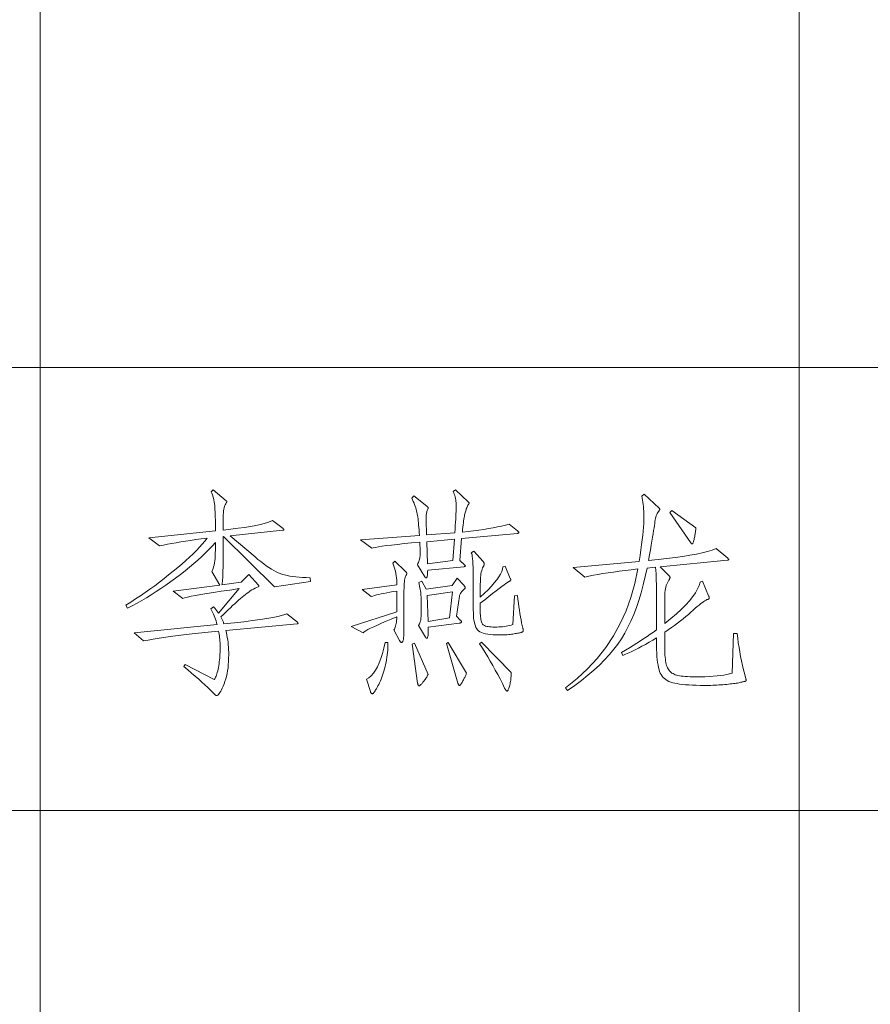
# Model space of a CAD drawing. Extents: x 0 to 1189, y 0 to 841.
# Tile 124 of 135: x 1097 to 1110, y 83 to 99. Entities that reach past the tile are written whole.
import ezdxf

# ---------------------------------------------------------------- set-up
doc = ezdxf.new("R2010")
doc.units = 0

msp = doc.modelspace()

# ---------------------------------------------------------------- linework, layer by layer
at = {"color": 7, "lineweight": 13}
for p, q in [((1097, 821), (1097, 76)), ((1109, 821), (1109, 76)), ((1169, 93), (989, 93)), ((1169, 86), (989, 86))]:
    msp.add_line(p, q, dxfattribs=at)
for points in [[(1101.271, 89.619), (1100.702, 89.536), (1099.9, 90.331), (1099.89, 90.327), (1099.89, 89.887), (1099.89, 89.837), (1099.889, 89.79), (1099.888, 89.748), (1099.887, 89.71), (1099.886, 89.676), (1099.884, 89.646), (1099.881, 89.619), (1099.879, 89.597), (1099.876, 89.578), (1099.873, 89.564), (1100.178, 89.606), (1100.296, 89.727), (1100.452, 89.56), (1100.453, 89.559), (1100.454, 89.558), (1100.455, 89.556), (1100.456, 89.555), (1100.457, 89.554), (1100.458, 89.552), (1100.458, 89.551), (1100.459, 89.549), (1100.459, 89.548), (1100.459, 89.547), (1100.459, 89.545), (1100.458, 89.544), (1100.458, 89.542), (1100.457, 89.541), (1100.455, 89.54), (1100.454, 89.538), (1100.452, 89.537), (1100.45, 89.535), (1100.448, 89.534), (1100.445, 89.533), (1100.421, 89.522), (1100.396, 89.511), (1100.371, 89.498), (1100.346, 89.484), (1100.321, 89.468), (1100.296, 89.451), (1100.27, 89.433), (1100.244, 89.414), (1100.218, 89.393), (1100.192, 89.371), (1100.165, 89.348), (1100.136, 89.323), (1100.106, 89.296), (1100.075, 89.267), (1100.042, 89.237), (1100.007, 89.204), (1099.972, 89.17), (1099.934, 89.134), (1099.896, 89.097), (1099.855, 89.057), (1099.861, 89.048), (1099.866, 89.038), (1099.871, 89.027), (1099.876, 89.017), (1099.881, 89.006), (1099.886, 88.995), (1099.891, 88.984), (1099.895, 88.973), (1099.9, 88.962), (1099.904, 88.95), (1100.069, 88.966), (1100.22, 88.983), (1100.356, 88.999), (1100.478, 89.015), (1100.585, 89.031), (1100.677, 89.047), (1100.755, 89.063), (1100.817, 89.079), (1100.866, 89.094), (1100.899, 89.109), (1101.066, 88.974), (1101.068, 88.972), (1101.07, 88.97), (1101.071, 88.968), (1101.073, 88.966), (1101.074, 88.965), (1101.075, 88.963), (1101.075, 88.961), (1101.076, 88.96), (1101.076, 88.958), (1101.076, 88.957), (1101.076, 88.956), (1101.076, 88.954), (1101.075, 88.953), (1101.074, 88.952), (1101.073, 88.952), (1101.071, 88.951), (1101.07, 88.951), (1101.068, 88.95), (1101.065, 88.95), (1101.062, 88.95), (1099.935, 88.846), (1099.944, 88.808), (1099.951, 88.77), (1099.958, 88.733), (1099.964, 88.694), (1099.969, 88.656), (1099.973, 88.617), (1099.976, 88.578), (1099.978, 88.539), (1099.98, 88.5), (1099.98, 88.461), (1099.979, 88.406), (1099.977, 88.354), (1099.974, 88.303), (1099.969, 88.254), (1099.962, 88.207), (1099.954, 88.161), (1099.944, 88.118), (1099.933, 88.077), (1099.921, 88.037), (1099.907, 87.999), (1099.893, 87.964), (1099.879, 87.933), (1099.866, 87.906), (1099.853, 87.882), (1099.841, 87.861), (1099.83, 87.845), (1099.819, 87.832), (1099.808, 87.823), (1099.799, 87.817), (1099.789, 87.816), (1099.787, 87.816), (1099.785, 87.816), (1099.783, 87.816), (1099.781, 87.817), (1099.778, 87.818), (1099.776, 87.819), (1099.773, 87.821), (1099.771, 87.822), (1099.768, 87.824), (1099.765, 87.826), (1099.729, 87.863), (1099.691, 87.902), (1099.649, 87.942), (1099.604, 87.984), (1099.556, 88.028), (1099.505, 88.074), (1099.451, 88.121), (1099.393, 88.17), (1099.333, 88.221), (1099.269, 88.273), (1099.29, 88.308), (1099.751, 88.069), (1099.759, 88.079), (1099.766, 88.091), (1099.773, 88.105), (1099.78, 88.121), (1099.787, 88.139), (1099.793, 88.159), (1099.8, 88.181), (1099.806, 88.205), (1099.811, 88.231), (1099.817, 88.26), (1099.822, 88.289), (1099.827, 88.318), (1099.831, 88.348), (1099.835, 88.378), (1099.838, 88.407), (1099.84, 88.438), (1099.842, 88.468), (1099.844, 88.498), (1099.845, 88.529), (1099.845, 88.56), (1099.845, 88.59), (1099.844, 88.62), (1099.843, 88.649), (1099.841, 88.678), (1099.839, 88.706), (1099.836, 88.733), (1099.833, 88.76), (1099.829, 88.786), (1099.825, 88.811), (1099.821, 88.835), (1099.656, 88.818), (1099.501, 88.801), (1099.356, 88.785), (1099.222, 88.769), (1099.098, 88.753), (1098.984, 88.738), (1098.88, 88.723), (1098.787, 88.708), (1098.704, 88.693), (1098.631, 88.679), (1098.485, 88.804), (1099.796, 88.936), (1099.788, 88.967), (1099.78, 88.996), (1099.771, 89.024), (1099.762, 89.051), (1099.752, 89.077), (1099.742, 89.101), (1099.731, 89.124), (1099.72, 89.146), (1099.708, 89.166), (1099.696, 89.186), (1099.741, 89.22), (1099.752, 89.207), (1099.762, 89.194), (1099.771, 89.182), (1099.78, 89.171), (1099.788, 89.16), (1099.796, 89.15), (1099.803, 89.14), (1099.81, 89.132), (1099.815, 89.124), (1099.821, 89.116), (1100.143, 89.505), (1099.996, 89.483), (1099.862, 89.463), (1099.741, 89.445), (1099.633, 89.427), (1099.537, 89.411), (1099.454, 89.397), (1099.384, 89.384), (1099.327, 89.372), (1099.283, 89.361), (1099.252, 89.352), (1099.099, 89.463), (1099.841, 89.56), (1099.713, 89.776), (1099.724, 89.798), (1099.733, 89.822), (1099.741, 89.85), (1099.749, 89.879), (1099.755, 89.912), (1099.76, 89.947), (1099.764, 89.984), (1099.766, 90.024), (1099.768, 90.067), (1099.769, 90.112), (1099.769, 90.233), (1099.719, 90.179), (1099.667, 90.124), (1099.611, 90.069), (1099.553, 90.014), (1099.492, 89.958), (1099.428, 89.902), (1099.36, 89.845), (1099.29, 89.788), (1099.217, 89.731), (1099.141, 89.673), (1099.063, 89.616), (1098.986, 89.561), (1098.909, 89.509), (1098.833, 89.458), (1098.756, 89.409), (1098.681, 89.362), (1098.605, 89.318), (1098.53, 89.275), (1098.455, 89.235), (1098.381, 89.196), (1098.353, 89.245), (1098.431, 89.293), (1098.507, 89.343), (1098.584, 89.393), (1098.66, 89.445), (1098.735, 89.498), (1098.809, 89.552), (1098.884, 89.607), (1098.957, 89.663), (1099.03, 89.721), (1099.102, 89.779), (1099.173, 89.837), (1099.239, 89.894), (1099.302, 89.95), (1099.361, 90.004), (1099.416, 90.057), (1099.468, 90.109), (1099.516, 90.16), (1099.56, 90.209), (1099.6, 90.256), (1099.637, 90.303), (1099.547, 90.292), (1099.461, 90.28), (1099.378, 90.269), (1099.299, 90.257), (1099.222, 90.245), (1099.149, 90.232), (1099.079, 90.22), (1099.012, 90.207), (1098.948, 90.195), (1098.887, 90.181), (1098.717, 90.31), (1099.769, 90.417), (1099.769, 90.58), (1099.768, 90.648), (1099.766, 90.711), (1099.763, 90.769), (1099.758, 90.822), (1099.752, 90.87), (1099.745, 90.913), (1099.736, 90.952), (1099.726, 90.986), (1099.715, 91.014), (1099.703, 91.038), (1099.734, 91.07), (1099.942, 90.896), (1099.943, 90.895), (1099.944, 90.893), (1099.946, 90.892), (1099.946, 90.89), (1099.947, 90.889), (1099.948, 90.887), (1099.948, 90.885), (1099.949, 90.884), (1099.949, 90.882), (1099.949, 90.88), (1099.949, 90.879), (1099.949, 90.877), (1099.948, 90.875), (1099.948, 90.873), (1099.947, 90.871), (1099.946, 90.869), (1099.946, 90.867), (1099.944, 90.865), (1099.943, 90.863), (1099.942, 90.861), (1099.932, 90.846), (1099.923, 90.828), (1099.915, 90.807), (1099.909, 90.785), (1099.903, 90.76), (1099.898, 90.733), (1099.895, 90.703), (1099.892, 90.672), (1099.891, 90.638), (1099.89, 90.601), (1099.89, 90.431), (1100.014, 90.445), (1100.128, 90.46), (1100.231, 90.474), (1100.325, 90.489), (1100.408, 90.504), (1100.481, 90.519), (1100.543, 90.535), (1100.596, 90.551), (1100.638, 90.567), (1100.671, 90.584), (1100.84, 90.455), (1100.843, 90.453), (1100.845, 90.451), (1100.848, 90.45), (1100.849, 90.448), (1100.851, 90.446), (1100.852, 90.444), (1100.853, 90.443), (1100.854, 90.441), (1100.854, 90.44), (1100.854, 90.438), (1100.854, 90.437), (1100.854, 90.436), (1100.852, 90.434), (1100.851, 90.433), (1100.849, 90.432), (1100.847, 90.431), (1100.844, 90.43), (1100.841, 90.429), (1100.838, 90.428), (1100.833, 90.428), (1100.001, 90.341), (1100.396, 90.008), (1100.443, 89.968), (1100.489, 89.932), (1100.533, 89.898), (1100.575, 89.867), (1100.616, 89.839), (1100.655, 89.814), (1100.692, 89.792), (1100.728, 89.773), (1100.763, 89.756), (1100.795, 89.743), (1100.829, 89.731), (1100.865, 89.721), (1100.905, 89.711), (1100.948, 89.703), (1100.993, 89.696), (1101.042, 89.69), (1101.094, 89.686), (1101.148, 89.682), (1101.206, 89.68), (1101.267, 89.678)], [(1104.549, 90.417), (1104.553, 90.414), (1104.556, 90.411), (1104.56, 90.408), (1104.562, 90.405), (1104.565, 90.402), (1104.566, 90.4), (1104.568, 90.397), (1104.569, 90.395), (1104.57, 90.393), (1104.57, 90.391), (1104.569, 90.39), (1104.569, 90.388), (1104.568, 90.387), (1104.566, 90.385), (1104.564, 90.384), (1104.561, 90.383), (1104.558, 90.382), (1104.554, 90.381), (1104.55, 90.38), (1104.545, 90.379), (1103.664, 90.299), (1103.633, 89.949), (1103.709, 89.88), (1103.712, 89.878), (1103.714, 89.876), (1103.716, 89.874), (1103.718, 89.872), (1103.72, 89.87), (1103.721, 89.868), (1103.722, 89.867), (1103.723, 89.865), (1103.723, 89.864), (1103.723, 89.862), (1103.723, 89.861), (1103.722, 89.86), (1103.721, 89.858), (1103.72, 89.857), (1103.718, 89.856), (1103.716, 89.855), (1103.713, 89.854), (1103.71, 89.853), (1103.706, 89.853), (1103.703, 89.852), (1103.127, 89.796), (1103.126, 89.773), (1103.126, 89.753), (1103.124, 89.734), (1103.123, 89.719), (1103.12, 89.705), (1103.118, 89.694), (1103.115, 89.686), (1103.111, 89.68), (1103.107, 89.676), (1103.102, 89.675), (1103.1, 89.675), (1103.098, 89.676), (1103.096, 89.677), (1103.094, 89.678), (1103.092, 89.679), (1103.09, 89.681), (1103.088, 89.683), (1103.086, 89.686), (1103.084, 89.689), (1103.082, 89.692), (1102.964, 89.883), (1102.972, 89.901), (1102.98, 89.919), (1102.987, 89.936), (1102.992, 89.954), (1102.997, 89.971), (1103.001, 89.988), (1103.005, 90.005), (1103.007, 90.022), (1103.008, 90.038), (1103.009, 90.055), (1103.009, 90.071), (1103.008, 90.088), (1103.008, 90.106), (1103.008, 90.124), (1103.007, 90.142), (1103.006, 90.161), (1103.005, 90.18), (1103.004, 90.2), (1103.003, 90.22), (1103.002, 90.24), (1102.872, 90.228), (1102.755, 90.217), (1102.65, 90.205), (1102.556, 90.195), (1102.474, 90.185), (1102.405, 90.175), (1102.347, 90.167), (1102.301, 90.158), (1102.267, 90.15), (1102.245, 90.143), (1102.065, 90.275), (1102.995, 90.348), (1102.993, 90.392), (1102.99, 90.434), (1102.987, 90.473), (1102.984, 90.511), (1102.981, 90.546), (1102.978, 90.579), (1102.974, 90.609), (1102.97, 90.638), (1102.966, 90.664), (1102.962, 90.688), (1102.957, 90.711), (1102.951, 90.735), (1102.945, 90.758), (1102.937, 90.783), (1102.929, 90.808), (1102.92, 90.833), (1102.911, 90.858), (1102.9, 90.884), (1102.889, 90.911), (1102.877, 90.938), (1102.908, 90.972), (1103.113, 90.809), (1103.117, 90.806), (1103.12, 90.803), (1103.123, 90.8), (1103.126, 90.797), (1103.128, 90.794), (1103.13, 90.791), (1103.132, 90.788), (1103.133, 90.786), (1103.133, 90.784), (1103.134, 90.782), (1103.134, 90.78), (1103.133, 90.777), (1103.133, 90.775), (1103.133, 90.773), (1103.133, 90.771), (1103.132, 90.769), (1103.132, 90.767), (1103.131, 90.765), (1103.131, 90.763), (1103.13, 90.761), (1103.125, 90.75), (1103.12, 90.739), (1103.116, 90.727), (1103.112, 90.714), (1103.109, 90.7), (1103.107, 90.686), (1103.105, 90.672), (1103.103, 90.656), (1103.103, 90.64), (1103.102, 90.624), (1103.102, 90.606), (1103.103, 90.586), (1103.103, 90.564), (1103.103, 90.54), (1103.104, 90.514), (1103.105, 90.486), (1103.106, 90.456), (1103.107, 90.424), (1103.108, 90.391), (1103.109, 90.355), (1103.557, 90.39), (1103.561, 90.449), (1103.564, 90.504), (1103.567, 90.556), (1103.57, 90.604), (1103.572, 90.649), (1103.574, 90.69), (1103.576, 90.727), (1103.577, 90.76), (1103.577, 90.79), (1103.578, 90.816), (1103.577, 90.84), (1103.576, 90.864), (1103.573, 90.888), (1103.57, 90.911), (1103.565, 90.933), (1103.56, 90.956), (1103.554, 90.978), (1103.547, 90.999), (1103.538, 91.021), (1103.529, 91.042), (1103.567, 91.066), (1103.768, 90.879), (1103.771, 90.876), (1103.773, 90.873), (1103.775, 90.871), (1103.777, 90.869), (1103.779, 90.867), (1103.78, 90.865), (1103.781, 90.863), (1103.782, 90.861), (1103.782, 90.859), (1103.782, 90.858), (1103.782, 90.856), (1103.782, 90.855), (1103.781, 90.853), (1103.781, 90.851), (1103.78, 90.849), (1103.778, 90.847), (1103.777, 90.845), (1103.776, 90.842), (1103.774, 90.84), (1103.772, 90.837), (1103.764, 90.824), (1103.757, 90.81), (1103.751, 90.796), (1103.744, 90.782), (1103.738, 90.767), (1103.733, 90.752), (1103.728, 90.737), (1103.723, 90.722), (1103.719, 90.706), (1103.715, 90.69), (1103.711, 90.672), (1103.707, 90.652), (1103.703, 90.629), (1103.699, 90.604), (1103.695, 90.576), (1103.691, 90.546), (1103.687, 90.513), (1103.683, 90.478), (1103.679, 90.44), (1103.675, 90.4), (1103.765, 90.409), (1103.852, 90.419), (1103.935, 90.43), (1104.015, 90.442), (1104.091, 90.454), (1104.163, 90.467), (1104.232, 90.48), (1104.297, 90.494), (1104.359, 90.509), (1104.417, 90.525)], [(1108.021, 88.794), (1108.03, 88.721), (1108.04, 88.649), (1108.051, 88.576), (1108.064, 88.505), (1108.077, 88.433), (1108.091, 88.362), (1108.107, 88.291), (1108.124, 88.22), (1108.141, 88.149), (1108.16, 88.079), (1108.161, 88.076), (1108.161, 88.074), (1108.162, 88.071), (1108.162, 88.069), (1108.163, 88.067), (1108.163, 88.064), (1108.163, 88.062), (1108.164, 88.06), (1108.164, 88.058), (1108.164, 88.057), (1108.164, 88.055), (1108.163, 88.053), (1108.163, 88.052), (1108.162, 88.05), (1108.161, 88.049), (1108.161, 88.047), (1108.159, 88.046), (1108.158, 88.045), (1108.157, 88.044), (1108.155, 88.043), (1108.153, 88.042), (1108.149, 88.04), (1108.143, 88.039), (1108.136, 88.037), (1108.128, 88.035), (1108.118, 88.032), (1108.106, 88.03), (1108.093, 88.027), (1108.079, 88.024), (1108.063, 88.02), (1108.046, 88.017), (1108.027, 88.013), (1108.007, 88.01), (1107.985, 88.007), (1107.963, 88.004), (1107.938, 88.001), (1107.912, 87.998), (1107.885, 87.995), (1107.857, 87.992), (1107.827, 87.989), (1107.797, 87.986), (1107.766, 87.984), (1107.734, 87.982), (1107.702, 87.98), (1107.67, 87.979), (1107.638, 87.977), (1107.605, 87.976), (1107.572, 87.976), (1107.538, 87.975), (1107.505, 87.975), (1107.437, 87.976), (1107.373, 87.977), (1107.314, 87.979), (1107.258, 87.982), (1107.205, 87.986), (1107.157, 87.991), (1107.112, 87.996), (1107.072, 88.003), (1107.035, 88.01), (1107.002, 88.018), (1106.971, 88.028), (1106.943, 88.039), (1106.917, 88.053), (1106.894, 88.068), (1106.872, 88.084), (1106.852, 88.103), (1106.835, 88.123), (1106.819, 88.146), (1106.806, 88.17), (1106.795, 88.195), (1106.786, 88.224), (1106.777, 88.257), (1106.77, 88.295), (1106.763, 88.336), (1106.757, 88.382), (1106.753, 88.432), (1106.749, 88.487), (1106.747, 88.546), (1106.745, 88.609), (1106.745, 88.676), (1106.745, 88.728), (1106.686, 88.691), (1106.628, 88.657), (1106.571, 88.624), (1106.516, 88.594), (1106.462, 88.565), (1106.409, 88.538), (1106.358, 88.513), (1106.307, 88.49), (1106.258, 88.469), (1106.211, 88.45), (1106.193, 88.495), (1106.256, 88.533), (1106.318, 88.571), (1106.377, 88.608), (1106.435, 88.644), (1106.491, 88.68), (1106.545, 88.716), (1106.598, 88.751), (1106.648, 88.785), (1106.698, 88.819), (1106.745, 88.853), (1106.745, 89.467), (1106.745, 89.526), (1106.744, 89.58), (1106.743, 89.629), (1106.742, 89.674), (1106.74, 89.714), (1106.739, 89.749), (1106.736, 89.78), (1106.734, 89.806), (1106.731, 89.828), (1106.728, 89.845), (1106.596, 89.831), (1106.568, 89.695), (1106.537, 89.564), (1106.504, 89.439), (1106.468, 89.319), (1106.429, 89.205), (1106.387, 89.096), (1106.342, 88.992), (1106.295, 88.894), (1106.245, 88.801), (1106.192, 88.714), (1106.134, 88.63), (1106.07, 88.546), (1106, 88.463), (1105.925, 88.38), (1105.842, 88.298), (1105.754, 88.216), (1105.66, 88.135), (1105.559, 88.055), (1105.453, 87.975), (1105.34, 87.895), (1105.309, 87.937), (1105.49, 88.083), (1105.656, 88.238), (1105.808, 88.402), (1105.944, 88.576), (1106.066, 88.759), (1106.172, 88.952), (1106.264, 89.154), (1106.341, 89.366), (1106.403, 89.587), (1106.45, 89.817), (1106.347, 89.805), (1106.249, 89.793), (1106.155, 89.781), (1106.065, 89.768), (1105.979, 89.756), (1105.898, 89.743), (1105.82, 89.73), (1105.747, 89.716), (1105.678, 89.703), (1105.614, 89.689), (1105.43, 89.841), (1106.471, 89.935), (1106.485, 90.03), (1106.498, 90.119), (1106.51, 90.202), (1106.52, 90.279), (1106.528, 90.351), (1106.535, 90.416), (1106.54, 90.475), (1106.544, 90.529), (1106.546, 90.577), (1106.547, 90.619), (1106.547, 90.657), (1106.546, 90.695), (1106.544, 90.731), (1106.542, 90.767), (1106.538, 90.802), (1106.535, 90.837), (1106.53, 90.87), (1106.525, 90.903), (1106.519, 90.935), (1106.512, 90.965), (1106.551, 91), (1106.786, 90.778), (1106.788, 90.777), (1106.79, 90.775), (1106.792, 90.774), (1106.793, 90.772), (1106.794, 90.77), (1106.795, 90.769), (1106.796, 90.767), (1106.797, 90.765), (1106.797, 90.763), (1106.797, 90.761), (1106.797, 90.759), (1106.797, 90.756), (1106.796, 90.754), (1106.795, 90.752), (1106.794, 90.749), (1106.793, 90.747), (1106.792, 90.744), (1106.79, 90.742), (1106.788, 90.739), (1106.786, 90.736), (1106.776, 90.725), (1106.767, 90.711), (1106.758, 90.695), (1106.75, 90.678), (1106.743, 90.659), (1106.737, 90.638), (1106.731, 90.615), (1106.725, 90.591), (1106.721, 90.565), (1106.717, 90.537), (1106.713, 90.505), (1106.708, 90.468), (1106.701, 90.424), (1106.693, 90.374), (1106.684, 90.319), (1106.674, 90.257), (1106.662, 90.19), (1106.649, 90.117), (1106.635, 90.038), (1106.62, 89.952), (1106.77, 89.966), (1106.91, 89.981), (1107.041, 89.997), (1107.162, 90.014), (1107.274, 90.032), (1107.376, 90.052), (1107.468, 90.072), (1107.551, 90.093), (1107.625, 90.116), (1107.688, 90.14), (1107.872, 89.987), (1107.876, 89.984), (1107.879, 89.982), (1107.881, 89.979), (1107.883, 89.977), (1107.885, 89.975), (1107.887, 89.973), (1107.888, 89.971), (1107.889, 89.969), (1107.89, 89.968), (1107.89, 89.966), (1107.889, 89.965), (1107.889, 89.964), (1107.887, 89.963), (1107.886, 89.961), (1107.884, 89.96), (1107.881, 89.959), (1107.878, 89.958), (1107.874, 89.957), (1107.87, 89.957), (1107.865, 89.956), (1106.804, 89.852), (1106.946, 89.71), (1106.949, 89.707), (1106.951, 89.704), (1106.953, 89.701), (1106.955, 89.699), (1106.956, 89.696), (1106.958, 89.693), (1106.959, 89.69), (1106.959, 89.687), (1106.96, 89.685), (1106.96, 89.682), (1106.96, 89.679), (1106.959, 89.676), (1106.958, 89.672), (1106.957, 89.669), (1106.956, 89.665), (1106.954, 89.66), (1106.951, 89.656), (1106.949, 89.651), (1106.946, 89.646), (1106.943, 89.64), (1106.93, 89.62), (1106.919, 89.599), (1106.909, 89.576), (1106.9, 89.553), (1106.893, 89.528), (1106.887, 89.501), (1106.883, 89.474), (1106.879, 89.445), (1106.877, 89.415), (1106.877, 89.384), (1106.877, 88.953), (1106.973, 89.031), (1107.06, 89.106), (1107.138, 89.178), (1107.208, 89.248), (1107.268, 89.315), (1107.319, 89.379), (1107.362, 89.441), (1107.395, 89.5), (1107.42, 89.556), (1107.435, 89.609), (1107.473, 89.623), (1107.57, 89.394), (1107.573, 89.389), (1107.574, 89.385), (1107.576, 89.38), (1107.577, 89.376), (1107.578, 89.372), (1107.579, 89.369), (1107.58, 89.365), (1107.58, 89.362), (1107.581, 89.359), (1107.581, 89.356), (1107.581, 89.353), (1107.58, 89.351), (1107.579, 89.348), (1107.577, 89.346), (1107.575, 89.344), (1107.572, 89.342), (1107.569, 89.34), (1107.565, 89.338), (1107.561, 89.336), (1107.557, 89.335), (1107.544, 89.331), (1107.53, 89.325), (1107.512, 89.315), (1107.493, 89.303), (1107.471, 89.287), (1107.446, 89.268), (1107.419, 89.246), (1107.39, 89.222), (1107.358, 89.194), (1107.324, 89.163), (1107.288, 89.131), (1107.25, 89.098), (1107.21, 89.064), (1107.168, 89.03), (1107.124, 88.995), (1107.078, 88.96), (1107.031, 88.925), (1106.981, 88.889), (1106.93, 88.852), (1106.877, 88.815), (1106.877, 88.568), (1106.877, 88.528), (1106.878, 88.49), (1106.88, 88.454), (1106.882, 88.421), (1106.886, 88.39), (1106.89, 88.361), (1106.895, 88.335), (1106.9, 88.311), (1106.906, 88.289), (1106.913, 88.27), (1106.921, 88.252), (1106.93, 88.236), (1106.94, 88.221), (1106.951, 88.207), (1106.963, 88.194), (1106.977, 88.182), (1106.991, 88.171), (1107.007, 88.161), (1107.024, 88.153), (1107.042, 88.145), (1107.061, 88.138), (1107.084, 88.133), (1107.109, 88.127), (1107.137, 88.123), (1107.168, 88.119), (1107.201, 88.116), (1107.237, 88.114), (1107.276, 88.112), (1107.318, 88.111), (1107.362, 88.11), (1107.439, 88.111), (1107.511, 88.113), (1107.579, 88.116), (1107.643, 88.12), (1107.703, 88.125), (1107.759, 88.132), (1107.811, 88.139), (1107.859, 88.148), (1107.902, 88.158), (1107.942, 88.169), (1107.966, 88.794)], [(1107.369, 90.469), (1107.368, 90.452), (1107.366, 90.435), (1107.364, 90.417), (1107.362, 90.4), (1107.359, 90.383), (1107.357, 90.366), (1107.354, 90.349), (1107.35, 90.332), (1107.347, 90.315), (1107.343, 90.298), (1107.339, 90.282), (1107.336, 90.267), (1107.332, 90.254), (1107.329, 90.243), (1107.326, 90.234), (1107.323, 90.226), (1107.32, 90.22), (1107.317, 90.216), (1107.315, 90.214), (1107.312, 90.213), (1107.31, 90.213), (1107.307, 90.213), (1107.305, 90.214), (1107.303, 90.215), (1107.3, 90.216), (1107.298, 90.218), (1107.296, 90.219), (1107.294, 90.222), (1107.292, 90.224), (1107.289, 90.227), (1106.956, 90.709), (1106.988, 90.74)], [(1103.55, 90.289), (1103.113, 90.247), (1103.123, 89.897), (1103.526, 89.949)], [(1104.549, 89.397), (1104.555, 89.336), (1104.562, 89.277), (1104.57, 89.22), (1104.577, 89.165), (1104.585, 89.112), (1104.594, 89.061), (1104.603, 89.013), (1104.612, 88.967), (1104.622, 88.923), (1104.632, 88.881), (1104.634, 88.875), (1104.635, 88.87), (1104.636, 88.865), (1104.637, 88.861), (1104.637, 88.856), (1104.638, 88.852), (1104.638, 88.848), (1104.639, 88.845), (1104.639, 88.842), (1104.639, 88.839), (1104.639, 88.836), (1104.638, 88.834), (1104.637, 88.831), (1104.636, 88.829), (1104.634, 88.826), (1104.632, 88.824), (1104.629, 88.822), (1104.626, 88.82), (1104.622, 88.818), (1104.618, 88.816), (1104.613, 88.815), (1104.607, 88.813), (1104.598, 88.81), (1104.588, 88.808), (1104.577, 88.806), (1104.563, 88.803), (1104.548, 88.8), (1104.532, 88.797), (1104.513, 88.794), (1104.493, 88.79), (1104.472, 88.787), (1104.451, 88.784), (1104.43, 88.781), (1104.408, 88.779), (1104.386, 88.777), (1104.364, 88.776), (1104.341, 88.775), (1104.318, 88.774), (1104.295, 88.773), (1104.271, 88.773), (1104.216, 88.774), (1104.165, 88.776), (1104.118, 88.78), (1104.076, 88.786), (1104.039, 88.793), (1104.005, 88.802), (1103.976, 88.812), (1103.952, 88.824), (1103.932, 88.838), (1103.916, 88.853), (1103.903, 88.87), (1103.891, 88.891), (1103.881, 88.915), (1103.873, 88.942), (1103.865, 88.972), (1103.859, 89.005), (1103.854, 89.041), (1103.851, 89.08), (1103.849, 89.123), (1103.848, 89.168), (1103.848, 89.644), (1103.848, 89.717), (1103.847, 89.783), (1103.845, 89.842), (1103.843, 89.895), (1103.84, 89.941), (1103.837, 89.981), (1103.833, 90.013), (1103.828, 90.039), (1103.823, 90.058), (1103.817, 90.07), (1103.855, 90.098), (1104.004, 89.932), (1104.008, 89.928), (1104.01, 89.923), (1104.013, 89.919), (1104.015, 89.916), (1104.017, 89.912), (1104.019, 89.908), (1104.02, 89.904), (1104.021, 89.901), (1104.021, 89.897), (1104.022, 89.894), (1104.021, 89.89), (1104.021, 89.886), (1104.02, 89.882), (1104.019, 89.878), (1104.017, 89.874), (1104.015, 89.869), (1104.013, 89.864), (1104.01, 89.859), (1104.008, 89.854), (1104.004, 89.848), (1103.996, 89.832), (1103.988, 89.813), (1103.981, 89.792), (1103.975, 89.768), (1103.97, 89.743), (1103.966, 89.714), (1103.963, 89.684), (1103.961, 89.651), (1103.96, 89.615), (1103.959, 89.578), (1103.959, 89.373), (1104.025, 89.432), (1104.083, 89.489), (1104.136, 89.543), (1104.181, 89.595), (1104.22, 89.644), (1104.253, 89.69), (1104.278, 89.734), (1104.298, 89.776), (1104.31, 89.815), (1104.317, 89.852), (1104.355, 89.862), (1104.434, 89.668), (1104.436, 89.665), (1104.437, 89.663), (1104.438, 89.66), (1104.439, 89.657), (1104.44, 89.655), (1104.44, 89.653), (1104.441, 89.65), (1104.441, 89.648), (1104.441, 89.646), (1104.441, 89.644), (1104.441, 89.642), (1104.44, 89.639), (1104.439, 89.637), (1104.436, 89.634), (1104.434, 89.632), (1104.43, 89.629), (1104.426, 89.626), (1104.421, 89.623), (1104.416, 89.619), (1104.41, 89.616), (1104.391, 89.604), (1104.365, 89.588), (1104.335, 89.566), (1104.298, 89.539), (1104.256, 89.508), (1104.208, 89.471), (1104.154, 89.429), (1104.095, 89.382), (1104.03, 89.33), (1103.959, 89.273), (1103.959, 89.141), (1103.959, 89.111), (1103.961, 89.084), (1103.962, 89.059), (1103.965, 89.036), (1103.968, 89.015), (1103.972, 88.996), (1103.976, 88.98), (1103.981, 88.965), (1103.987, 88.953), (1103.994, 88.943), (1104.002, 88.934), (1104.013, 88.927), (1104.026, 88.92), (1104.042, 88.914), (1104.06, 88.909), (1104.081, 88.905), (1104.104, 88.902), (1104.13, 88.9), (1104.159, 88.898), (1104.19, 88.898), (1104.222, 88.898), (1104.253, 88.899), (1104.283, 88.901), (1104.312, 88.904), (1104.341, 88.907), (1104.369, 88.912), (1104.396, 88.917), (1104.422, 88.922), (1104.448, 88.929), (1104.473, 88.936), (1104.5, 89.39)], [(1102.61, 89.939), (1102.773, 89.782), (1102.777, 89.778), (1102.781, 89.773), (1102.785, 89.769), (1102.788, 89.765), (1102.791, 89.761), (1102.793, 89.757), (1102.795, 89.754), (1102.796, 89.75), (1102.797, 89.747), (1102.797, 89.744), (1102.797, 89.741), (1102.796, 89.738), (1102.795, 89.735), (1102.794, 89.732), (1102.793, 89.728), (1102.791, 89.724), (1102.789, 89.72), (1102.786, 89.715), (1102.783, 89.711), (1102.78, 89.706), (1102.774, 89.695), (1102.77, 89.681), (1102.766, 89.662), (1102.762, 89.64), (1102.759, 89.614), (1102.756, 89.585), (1102.754, 89.551), (1102.753, 89.514), (1102.752, 89.473), (1102.752, 89.429), (1102.752, 88.971), (1102.752, 88.925), (1102.751, 88.883), (1102.751, 88.845), (1102.75, 88.811), (1102.749, 88.781), (1102.748, 88.755), (1102.746, 88.733), (1102.744, 88.715), (1102.742, 88.701), (1102.74, 88.691), (1102.737, 88.684), (1102.735, 88.677), (1102.732, 88.671), (1102.73, 88.666), (1102.727, 88.662), (1102.725, 88.658), (1102.722, 88.655), (1102.719, 88.653), (1102.717, 88.652), (1102.714, 88.652), (1102.711, 88.652), (1102.708, 88.653), (1102.705, 88.655), (1102.702, 88.657), (1102.699, 88.66), (1102.696, 88.664), (1102.693, 88.669), (1102.689, 88.674), (1102.686, 88.68), (1102.682, 88.686), (1102.592, 88.853), (1102.6, 88.865), (1102.607, 88.879), (1102.613, 88.895), (1102.618, 88.912), (1102.624, 88.932), (1102.628, 88.953), (1102.632, 88.976), (1102.636, 89.002), (1102.639, 89.029), (1102.641, 89.057), (1102.551, 89.022), (1102.47, 88.989), (1102.396, 88.958), (1102.331, 88.929), (1102.273, 88.903), (1102.224, 88.879), (1102.182, 88.858), (1102.149, 88.839), (1102.124, 88.822), (1102.107, 88.808), (1101.916, 88.908), (1102.641, 89.137), (1102.641, 89.467), (1102.583, 89.458), (1102.529, 89.449), (1102.479, 89.44), (1102.433, 89.431), (1102.39, 89.423), (1102.352, 89.414), (1102.317, 89.405), (1102.286, 89.397), (1102.258, 89.388), (1102.235, 89.38), (1102.093, 89.491), (1102.641, 89.564), (1102.64, 89.602), (1102.638, 89.639), (1102.635, 89.675), (1102.63, 89.71), (1102.624, 89.745), (1102.617, 89.779), (1102.609, 89.812), (1102.599, 89.845), (1102.588, 89.876), (1102.575, 89.907)], [(1103.591, 89.671), (1103.703, 89.554), (1103.706, 89.549), (1103.709, 89.546), (1103.711, 89.542), (1103.714, 89.538), (1103.715, 89.535), (1103.717, 89.532), (1103.718, 89.529), (1103.719, 89.526), (1103.72, 89.523), (1103.72, 89.521), (1103.72, 89.518), (1103.719, 89.516), (1103.719, 89.513), (1103.718, 89.511), (1103.716, 89.509), (1103.715, 89.507), (1103.713, 89.504), (1103.711, 89.502), (1103.709, 89.5), (1103.706, 89.498), (1103.693, 89.487), (1103.682, 89.476), (1103.671, 89.464), (1103.662, 89.453), (1103.654, 89.442), (1103.647, 89.43), (1103.641, 89.419), (1103.636, 89.407), (1103.632, 89.395), (1103.63, 89.384), (1103.581, 89.071), (1103.643, 89.009), (1103.647, 89.005), (1103.651, 89.001), (1103.654, 88.997), (1103.657, 88.994), (1103.659, 88.991), (1103.661, 88.988), (1103.662, 88.985), (1103.663, 88.982), (1103.664, 88.98), (1103.664, 88.978), (1103.664, 88.976), (1103.663, 88.974), (1103.661, 88.972), (1103.658, 88.97), (1103.655, 88.968), (1103.651, 88.966), (1103.646, 88.965), (1103.64, 88.963), (1103.633, 88.962), (1103.626, 88.96), (1103.134, 88.894), (1103.135, 88.861), (1103.135, 88.832), (1103.135, 88.806), (1103.134, 88.783), (1103.132, 88.764), (1103.129, 88.749), (1103.126, 88.737), (1103.122, 88.728), (1103.118, 88.723), (1103.113, 88.721), (1103.111, 88.721), (1103.109, 88.722), (1103.106, 88.723), (1103.104, 88.724), (1103.102, 88.725), (1103.1, 88.727), (1103.098, 88.729), (1103.096, 88.732), (1103.094, 88.735), (1103.092, 88.738), (1102.981, 88.922), (1102.989, 88.935), (1102.996, 88.949), (1103.002, 88.963), (1103.008, 88.978), (1103.012, 88.993), (1103.016, 89.01), (1103.019, 89.027), (1103.021, 89.044), (1103.022, 89.063), (1103.022, 89.082), (1103.022, 89.352), (1103.022, 89.374), (1103.021, 89.397), (1103.019, 89.42), (1103.017, 89.444), (1103.014, 89.469), (1103.01, 89.494), (1103.005, 89.52), (1103, 89.547), (1102.994, 89.574), (1102.988, 89.602), (1103.036, 89.626), (1103.102, 89.495), (1103.512, 89.554)], [(1103.519, 89.456), (1103.12, 89.397), (1103.134, 88.988), (1103.47, 89.044)], [(1102.499, 88.652), (1102.498, 88.612), (1102.497, 88.573), (1102.495, 88.534), (1102.491, 88.496), (1102.487, 88.458), (1102.482, 88.42), (1102.477, 88.382), (1102.47, 88.345), (1102.462, 88.308), (1102.454, 88.272), (1102.444, 88.236), (1102.435, 88.201), (1102.425, 88.168), (1102.414, 88.135), (1102.403, 88.104), (1102.391, 88.074), (1102.379, 88.046), (1102.367, 88.018), (1102.354, 87.992), (1102.341, 87.966), (1102.328, 87.943), (1102.316, 87.922), (1102.304, 87.904), (1102.294, 87.888), (1102.285, 87.874), (1102.276, 87.863), (1102.269, 87.854), (1102.263, 87.848), (1102.257, 87.845), (1102.252, 87.843), (1102.248, 87.844), (1102.245, 87.845), (1102.241, 87.846), (1102.237, 87.849), (1102.234, 87.852), (1102.231, 87.856), (1102.228, 87.86), (1102.226, 87.865), (1102.223, 87.871), (1102.221, 87.878), (1102.159, 88.072), (1102.198, 88.097), (1102.235, 88.129), (1102.27, 88.168), (1102.302, 88.215), (1102.333, 88.27), (1102.361, 88.332), (1102.388, 88.402), (1102.412, 88.479), (1102.434, 88.563), (1102.454, 88.655)], [(1103.134, 88.149), (1103.126, 88.135), (1103.119, 88.121), (1103.112, 88.108), (1103.104, 88.095), (1103.096, 88.083), (1103.088, 88.07), (1103.079, 88.058), (1103.07, 88.046), (1103.061, 88.035), (1103.052, 88.024), (1103.043, 88.013), (1103.035, 88.004), (1103.027, 87.995), (1103.02, 87.988), (1103.013, 87.982), (1103.007, 87.977), (1103.002, 87.973), (1102.997, 87.97), (1102.993, 87.969), (1102.99, 87.968), (1102.987, 87.969), (1102.984, 87.97), (1102.981, 87.972), (1102.979, 87.975), (1102.976, 87.979), (1102.974, 87.984), (1102.972, 87.99), (1102.97, 87.997), (1102.969, 88.005), (1102.967, 88.013), (1102.884, 88.627), (1102.918, 88.641)], [(1103.741, 88.169), (1103.737, 88.159), (1103.733, 88.149), (1103.728, 88.138), (1103.723, 88.127), (1103.718, 88.115), (1103.712, 88.102), (1103.706, 88.089), (1103.7, 88.076), (1103.693, 88.062), (1103.685, 88.048), (1103.678, 88.034), (1103.671, 88.022), (1103.664, 88.011), (1103.658, 88.001), (1103.653, 87.993), (1103.647, 87.987), (1103.643, 87.982), (1103.639, 87.978), (1103.635, 87.976), (1103.631, 87.975), (1103.628, 87.975), (1103.625, 87.976), (1103.622, 87.978), (1103.62, 87.981), (1103.617, 87.984), (1103.615, 87.988), (1103.612, 87.992), (1103.61, 87.997), (1103.607, 88.003), (1103.605, 88.01), (1103.422, 88.638), (1103.453, 88.655)], [(1104.448, 88.18), (1104.448, 88.159), (1104.447, 88.138), (1104.446, 88.118), (1104.444, 88.098), (1104.442, 88.078), (1104.44, 88.058), (1104.436, 88.038), (1104.433, 88.019), (1104.429, 87.999), (1104.424, 87.98), (1104.419, 87.962), (1104.415, 87.946), (1104.41, 87.932), (1104.406, 87.919), (1104.402, 87.909), (1104.398, 87.9), (1104.394, 87.893), (1104.391, 87.889), (1104.387, 87.886), (1104.384, 87.885), (1104.381, 87.885), (1104.378, 87.887), (1104.374, 87.889), (1104.37, 87.893), (1104.366, 87.897), (1104.362, 87.902), (1104.358, 87.909), (1104.354, 87.916), (1104.349, 87.924), (1104.344, 87.933), (1104.308, 88.005), (1104.272, 88.077), (1104.234, 88.148), (1104.196, 88.218), (1104.157, 88.288), (1104.117, 88.358), (1104.076, 88.427), (1104.035, 88.495), (1103.992, 88.563), (1103.949, 88.631), (1103.98, 88.659)]]:
    msp.add_lwpolyline(points, close=True, dxfattribs=at)

doc.saveas('drawing.dxf')
